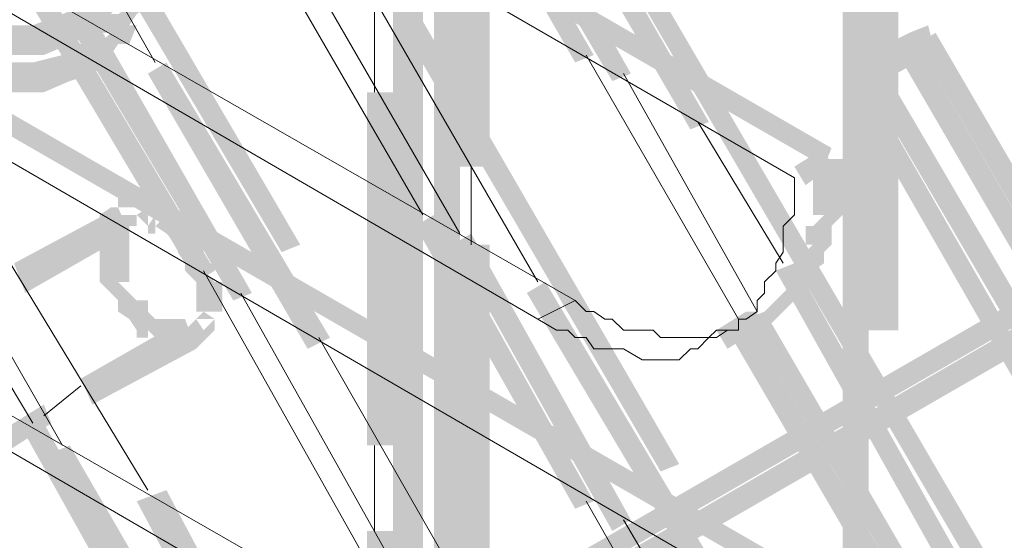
# Model space of a CAD drawing. Header units: millimetres. Extents: x -91 to 1961, y -1152 to 358.
# Tile 236 of 256: x 203.69 to 208.07, y 110.92 to 113.24. Entities that reach past the tile are written whole.
import ezdxf

# ---------------------------------------------------------------- set-up
doc = ezdxf.new("R2010")
doc.units = ezdxf.units.MM
doc.header["$MEASUREMENT"] = 0
doc.layers.get('0').update_dxf_attribs({"linetype": 'CONTINUOUS'})

msp = doc.modelspace()

# ---------------------------------------------------------------- hatches: boundary and pattern name
at = {"true_color": 0xaaaaaa}
h = msp.add_hatch(color=253, dxfattribs=at)
h.paths.add_polyline_path([(207.3545, 108.5956), (207.3545, 114.9487), (207.4703, 114.9487), (207.4703, 108.5956)])
h.paths.add_polyline_path([(207.3545, 118.1253), (207.3545, 124.4784), (207.4703, 124.4784), (207.4703, 118.1253)])
h.paths.add_polyline_path([(207.3545, 127.655), (207.3545, 134.0082), (207.4703, 134.0082), (207.4703, 127.655)])
h.paths.add_polyline_path([(207.3545, 137.1848), (207.3545, 143.5379), (207.4703, 143.5379), (207.4703, 137.1848)])
h.paths.add_polyline_path([(207.3545, 146.7145), (207.3545, 153.0676), (207.4703, 153.0676), (207.4703, 146.7145)])
h.paths.add_polyline_path([(207.3545, 156.2442), (207.3545, 162.5974), (207.4703, 162.5974), (207.4703, 156.2442)])
h.paths.add_polyline_path([(207.3545, 165.774), (207.3545, 165.9394), (207.4703, 165.9394), (207.4703, 165.774)])
h = msp.add_hatch(color=253, dxfattribs=at)
h.paths.add_polyline_path([(207.6027, 165.8567), (207.6027, 159.5035), (207.4703, 159.5035), (207.4703, 165.8567)])
h.paths.add_polyline_path([(207.6027, 156.3269), (207.6027, 149.9738), (207.4703, 149.9738), (207.4703, 156.3269)])
h.paths.add_polyline_path([(207.6027, 146.7972), (207.6027, 140.4441), (207.4703, 140.4441), (207.4703, 146.7972)])
h.paths.add_polyline_path([(207.6027, 137.2675), (207.6027, 130.9143), (207.4703, 130.9143), (207.4703, 137.2675)])
h.paths.add_polyline_path([(207.6027, 127.7377), (207.6027, 121.3846), (207.4703, 121.3846), (207.4703, 127.7377)])
h.paths.add_polyline_path([(207.6027, 118.208), (207.6027, 111.8549), (207.4703, 111.8549), (207.4703, 118.208)])
h.paths.add_polyline_path([(207.6027, 108.6783), (207.6027, 108.5128), (207.4703, 108.5128), (207.4703, 108.6783)])
h = msp.add_hatch(color=253, dxfattribs=at)
h.paths.add_polyline_path([(205.485, 164.8805), (205.485, 158.5274), (205.3526, 158.5274), (205.3526, 164.8805)])
h.paths.add_polyline_path([(205.485, 155.3508), (205.485, 148.9977), (205.3526, 148.9977), (205.3526, 155.3508)])
h.paths.add_polyline_path([(205.485, 145.8211), (205.485, 139.4679), (205.3526, 139.4679), (205.3526, 145.8211)])
h.paths.add_polyline_path([(205.485, 136.2913), (205.485, 129.9382), (205.3526, 129.9382), (205.3526, 136.2913)])
h.paths.add_polyline_path([(205.485, 126.7616), (205.485, 120.4085), (205.3526, 120.4085), (205.3526, 126.7616)])
h.paths.add_polyline_path([(205.485, 117.2319), (205.485, 110.8787), (205.3526, 110.8787), (205.3526, 117.2319)])
h.paths.add_polyline_path([(205.485, 107.7021), (205.485, 107.5367), (205.3526, 107.5367), (205.3526, 107.7021)])
h = msp.add_hatch(color=253, dxfattribs=at)
h.paths.add_polyline_path([(205.6504, 164.8805), (205.6504, 158.5274), (205.5346, 158.5274), (205.5346, 164.8805)])
h.paths.add_polyline_path([(205.6504, 155.3508), (205.6504, 148.9977), (205.5346, 148.9977), (205.5346, 155.3508)])
h.paths.add_polyline_path([(205.6504, 145.8211), (205.6504, 139.4679), (205.5346, 139.4679), (205.5346, 145.8211)])
h.paths.add_polyline_path([(205.6504, 136.2913), (205.6504, 129.9382), (205.5346, 129.9382), (205.5346, 136.2913)])
h.paths.add_polyline_path([(205.6504, 126.7616), (205.6504, 120.4085), (205.5346, 120.4085), (205.5346, 126.7616)])
h.paths.add_polyline_path([(205.6504, 117.2319), (205.6504, 110.8787), (205.5346, 110.8787), (205.5346, 117.2319)])
h.paths.add_polyline_path([(205.6504, 107.7021), (205.6504, 107.5367), (205.5346, 107.5367), (205.5346, 107.7021)])
h = msp.add_hatch(color=253, dxfattribs=at)
h.paths.add_polyline_path([(205.6504, 112.5828), (205.6504, 118.936), (205.7828, 118.936), (205.7828, 112.5828)])
h.paths.add_polyline_path([(205.6504, 122.1126), (205.6504, 128.4657), (205.7828, 128.4657), (205.7828, 122.1126)])
h.paths.add_polyline_path([(205.6504, 131.6423), (205.6504, 137.9954), (205.7828, 137.9954), (205.7828, 131.6423)])
h.paths.add_polyline_path([(205.6504, 141.172), (205.6504, 147.5252), (205.7828, 147.5252), (205.7828, 141.172)])
h.paths.add_polyline_path([(205.6504, 150.7018), (205.6504, 157.0549), (205.7828, 157.0549), (205.7828, 150.7018)])
h.paths.add_polyline_path([(205.6504, 160.2315), (205.6504, 164.7978), (205.7828, 164.7978), (205.7828, 160.2315)])
h = msp.add_hatch(color=253, dxfattribs=at)
h.paths.add_polyline_path([(236.4897, 128.201), (230.9803, 124.9913), (230.9472, 125.0741), (236.44, 128.2837)])
h.paths.add_polyline_path([(228.2339, 123.4196), (222.7245, 120.243), (222.6749, 120.3257), (228.1842, 123.5023)])
h.paths.add_polyline_path([(220.0112, 118.6382), (214.5018, 115.4616), (214.4687, 115.5443), (219.9285, 118.7209)])
h.paths.add_polyline_path([(211.7554, 113.8402), (206.246, 110.6636), (206.2129, 110.7629), (211.7058, 113.9395)])
h = msp.add_hatch(color=253, dxfattribs=at)
h.paths.add_polyline_path([(204.9721, 110.1673), (210.4814, 113.3439), (210.5311, 113.2612), (205.0217, 110.0846)])
h.paths.add_polyline_path([(213.2444, 114.8991), (218.7372, 118.0757), (218.7869, 117.9929), (213.2775, 114.8164)])
h.paths.add_polyline_path([(221.5002, 119.697), (226.9599, 122.8736), (227.0427, 122.7909), (221.5333, 119.6143)])
h.paths.add_polyline_path([(229.7064, 124.4288), (235.2157, 127.6054), (235.2985, 127.5227), (229.8056, 124.3461)])
h = msp.add_hatch(color=253, dxfattribs=at)
h.paths.add_polyline_path([(209.588, 103.93), (206.4115, 109.4393), (206.5107, 109.489), (209.6873, 103.9796)])
h.paths.add_polyline_path([(204.8563, 112.2023), (202.5565, 116.0903), (202.6558, 116.1399), (204.939, 112.2354)])
for points in [[(207.2718, 112.5828), (201.7624, 115.7594), (201.7955, 115.8421), (207.3049, 112.6655)], [(205.9978, 114.1049), (206.7589, 112.7814), (206.6762, 112.7483), (205.9151, 114.0553)], [(205.8324, 114.0222), (206.4115, 112.9964), (206.3287, 112.9634), (205.7331, 113.9726)], [(206.1633, 113.0461), (205.6504, 113.9395), (205.7331, 113.9726), (206.246, 113.0792)], [(207.2718, 110.6306), (201.7624, 113.8071), (201.7955, 113.8899), (207.3049, 110.7133)], [(202.9867, 113.5093), (202.9867, 113.4597), (202.9867, 113.4762), (203.0363, 113.377), (202.9867, 113.377), (203.0363, 113.3439), (203.0363, 113.377), (203.1191, 113.3439), (203.1191, 113.2942), (203.1522, 113.2612), (203.1522, 113.2942), (203.2845, 113.2612), (203.3672, 113.2115), (203.3341, 113.2115), (203.45, 113.2115), (203.5327, 113.2115), (203.665, 113.2115), (203.7478, 113.2115), (203.8801, 113.2612), (203.9628, 113.2942), (204.0456, 113.3439), (204.0456, 113.2942), (204.0952, 113.3439), (204.1283, 113.377), (204.0952, 113.377), (204.1283, 113.4597), (204.1283, 113.4762), (204.1283, 113.5093), (204.2606, 113.5093), (204.2606, 113.4597), (204.2606, 113.4266), (204.211, 113.3439), (204.1779, 113.3439), (204.1283, 113.2942), (204.0952, 113.2612), (204.0952, 113.2115), (204.0125, 113.1784), (203.9132, 113.1288), (203.7974, 113.0792), (203.7478, 113.0792), (203.665, 113.0792), (203.5327, 113.0792), (203.45, 113.0792), (203.3341, 113.0792), (203.3176, 113.0957), (203.2349, 113.1288), (203.1191, 113.1784), (203.1191, 113.2115), (203.0694, 113.2612), (203.0694, 113.2115), (202.9867, 113.2612), (202.9867, 113.2942), (202.9536, 113.3439), (202.904, 113.3439), (202.8544, 113.4266), (202.8544, 113.4597), (202.8544, 113.5093)], [(202.9867, 113.377), (202.9867, 113.2942), (202.9536, 113.2942), (202.9867, 113.2612), (203.0363, 113.2612), (203.0694, 113.1784), (203.0363, 113.2115), (203.1191, 113.1784), (203.1191, 113.1288), (203.1522, 113.0792), (203.1522, 113.1288), (203.2845, 113.0792), (203.2845, 113.0957), (203.3672, 113.0461), (203.3341, 113.0461), (203.45, 113.0461), (203.5327, 113.0461), (203.665, 113.0461), (203.7478, 113.0461), (203.8801, 113.0792), (203.8801, 113.0957), (203.9628, 113.1288), (204.0456, 113.1784), (204.0456, 113.1288), (204.0952, 113.1784), (204.0456, 113.1784), (204.0952, 113.2612), (204.1283, 113.2612), (204.1779, 113.2942), (204.1283, 113.2942), (204.1283, 113.377), (204.2606, 113.377), (204.2606, 113.2942), (204.211, 113.2612), (204.1779, 113.2115), (204.211, 113.2115), (204.1779, 113.1288), (204.1283, 113.1288), (204.0952, 113.0792), (204.0952, 113.0461), (204.0125, 112.9964), (203.9132, 112.9634), (203.7974, 112.9137), (203.7478, 112.9137), (203.665, 112.9137), (203.5327, 112.9137), (203.45, 112.9137), (203.3341, 112.9137), (203.3176, 112.9137), (203.2349, 112.9634), (203.1191, 112.9964), (203.1191, 113.0461), (203.0694, 113.0792), (203.0694, 113.0461), (202.9867, 113.0792), (202.9536, 113.1288), (202.904, 113.2115), (202.9536, 113.2115), (202.904, 113.2612), (202.8544, 113.2942), (202.8544, 113.377)], [(204.4757, 112.0699), (203.7478, 113.2942), (203.8305, 113.3439), (204.5585, 112.1196)], [(204.0125, 113.2612), (204.7239, 112.0203), (204.6412, 111.9872), (203.9132, 113.2115)], [(207.7681, 113.0792), (207.6854, 113.0461), (207.6523, 113.1784), (207.735, 113.2115)], [(207.3876, 113.0461), (207.6523, 113.1784), (207.6854, 113.0461), (207.4372, 112.9137)], [(207.6854, 113.1288), (208.4465, 111.8218), (208.3637, 111.7721), (207.6027, 113.0792)], [(204.3434, 113.0461), (205.0713, 111.8218), (204.9721, 111.7721), (204.2606, 112.9964)], [(207.52, 113.0461), (208.3637, 111.6067), (208.281, 111.5571), (207.4372, 112.9964)], [(208.4465, 111.0607), (207.3545, 112.9634), (207.4372, 112.9964), (208.5292, 111.0938)], [(207.1394, 112.5828), (207.2718, 112.6655), (207.3049, 112.5828), (207.1891, 112.5001)], [(204.1779, 112.285), (203.7147, 112.0203), (203.665, 112.1527), (204.1283, 112.4008)], [(206.1633, 111.0607), (205.4519, 112.3181), (205.5346, 112.3677), (206.246, 111.0938)], [(205.7, 112.285), (206.4115, 111.0111), (206.3287, 110.9614), (205.6173, 112.2354)], [(205.6504, 112.2354), (205.6504, 110.6306), (205.7828, 110.6306), (205.7828, 112.2354)], [(207.1394, 112.1527), (208.4465, 109.8199), (208.3637, 109.7868), (207.0567, 112.1196)], [(206.0309, 112.0699), (206.7589, 110.8456), (206.6762, 110.796), (205.9482, 112.0203)], [(206.792, 111.8549), (206.9243, 111.9376), (206.974, 111.8549), (206.8416, 111.7721)], [(207.0071, 111.9376), (208.3637, 109.6048), (208.281, 109.5717), (206.9243, 111.9045)], [(204.4757, 111.7721), (204.0125, 111.524), (203.9628, 111.6398), (204.4261, 111.9045)], [(208.4465, 109.1084), (206.8416, 111.8549), (206.9243, 111.9045), (208.5292, 109.1415)], [(206.8913, 111.9045), (206.9243, 111.9045), (206.8913, 111.8549), (206.8913, 111.9045), (207.0071, 111.9045), (207.0071, 111.8549), (206.9243, 111.7721), (206.8913, 111.7721)], [(203.8305, 111.4412), (203.4169, 111.1765), (203.3672, 111.2593), (203.7974, 111.524)], [(204.4261, 110.1177), (203.7147, 111.3916), (203.7974, 111.4412), (204.5088, 110.1673)], [(203.9132, 111.342), (204.6412, 110.0846), (204.5585, 110.0349), (203.8305, 111.3089)], [(204.3434, 111.1434), (205.0217, 109.8695), (204.8893, 109.8199), (204.211, 111.0938)], [(205.2368, 110.9614), (205.2368, 108.943), (205.3526, 108.943), (205.3526, 110.9614)]]:
    msp.add_hatch(color=253, dxfattribs=at).paths.add_polyline_path(points)
h = msp.add_hatch(color=253, dxfattribs=at)
h.paths.add_polyline_path([(211.2921, 102.9704), (208.1156, 108.4632), (208.2479, 108.5128), (211.3749, 103.0035)])
h.paths.add_polyline_path([(206.5438, 111.2262), (204.2937, 115.0811), (204.393, 115.1142), (206.6265, 111.2593)])
h = msp.add_hatch(color=253, dxfattribs=at)
h.paths.add_polyline_path([(212.9797, 101.9942), (209.8031, 107.4871), (209.9355, 107.5367), (213.0624, 102.0273)])
h.paths.add_polyline_path([(208.2479, 110.25), (205.9978, 114.1049), (206.0806, 114.138), (208.3306, 110.2831)])
h = msp.add_hatch(color=253, dxfattribs=at)
h.paths.add_polyline_path([(214.6838, 101.0181), (211.5072, 106.5275), (211.623, 106.5606), (214.7665, 101.0512)])
h.paths.add_polyline_path([(209.9355, 109.2739), (207.6854, 113.1288), (207.7681, 113.1784), (210.0182, 109.3235)])
h = msp.add_hatch(color=253, dxfattribs=at)
h.paths.add_polyline_path([(205.2368, 108.8934), (205.3526, 108.8934), (205.3526, 107.454), (205.2368, 107.454)])
h.paths.add_polyline_path([(205.2368, 112.9137), (205.3526, 112.9137), (205.3526, 111.342), (205.2368, 111.342)])
h = msp.add_hatch(color=253, dxfattribs=at)
h.paths.add_polyline_path([(206.9243, 111.9376), (206.974, 111.9376), (206.974, 111.9045), (207.0071, 111.9376), (207.0567, 111.9872), (207.0898, 111.9376), (207.0567, 111.9045), (207.0071, 111.8549), (206.974, 111.8218), (206.9243, 111.8218)])
h.paths.add_polyline_path([(207.0567, 111.9872), (207.0898, 112.0203), (207.1394, 112.0699), (207.0898, 112.0699), (207.0898, 112.1196), (207.1394, 112.1196), (207.1891, 112.1527), (207.1394, 112.1527), (207.1394, 112.2023), (207.1891, 112.2023), (207.2221, 112.2354), (207.1891, 112.2354), (207.1891, 112.285), (207.1891, 112.3181), (207.2221, 112.3181), (207.2718, 112.3677), (207.2221, 112.3677), (207.2221, 112.4008), (207.2221, 112.4505), (207.2221, 112.5332), (207.2221, 112.5828), (207.2221, 112.6159), (207.3545, 112.6159), (207.3545, 112.5828), (207.3545, 112.5332), (207.3545, 112.4505), (207.3545, 112.4008), (207.3545, 112.3677), (207.3049, 112.3181), (207.2718, 112.285), (207.3049, 112.3181), (207.3049, 112.285), (207.3049, 112.2354), (207.2718, 112.2023), (207.2221, 112.1527), (207.2718, 112.2023), (207.2718, 112.1527), (207.2221, 112.1196), (207.1891, 112.0699), (207.2221, 112.1196), (207.2221, 112.0699), (207.1891, 112.0203), (207.1394, 111.9872), (207.0898, 111.9376)])
h = msp.add_hatch(color=253, dxfattribs=at)
h.paths.add_polyline_path([(204.2937, 112.285), (204.2606, 112.285), (204.2606, 112.4008), (204.2937, 112.4008)])
h.paths.add_polyline_path([(204.2606, 112.3181), (204.211, 112.3677), (204.2606, 112.4008), (204.2937, 112.3677)])
h.paths.add_polyline_path([(204.211, 112.3181), (204.1779, 112.3181), (204.1779, 112.4505), (204.211, 112.4505)])
h.paths.add_polyline_path([(204.1779, 112.3181), (204.1283, 112.3181), (204.1283, 112.4505), (204.1779, 112.4505)])
h.paths.add_polyline_path([(204.211, 112.4008), (204.211, 112.3677), (204.0952, 112.3677), (204.0952, 112.4008)])
h = msp.add_hatch(color=253, dxfattribs=at)
h.paths.add_polyline_path([(204.1283, 112.285), (204.0952, 112.285), (204.1779, 112.3677), (204.1779, 112.3181), (204.1779, 112.285), (204.0456, 112.285), (204.0456, 112.3181), (204.0456, 112.3677), (204.0952, 112.4008), (204.1283, 112.4008)])
h.paths.add_polyline_path([(204.1779, 112.285), (204.1779, 112.2354), (204.1779, 112.1527), (204.1779, 112.1196), (204.1779, 112.0699), (204.1283, 112.0699), (204.1779, 112.0203), (204.211, 111.9872), (204.2606, 111.9872), (204.2606, 111.9376), (204.211, 111.9376), (204.2606, 111.9045), (204.211, 111.9376), (204.2606, 111.9376), (204.2937, 111.9045), (204.3434, 111.8549), (204.2937, 111.9045), (204.3434, 111.9045), (204.393, 111.9045), (204.4261, 111.9045), (204.4261, 111.7721), (204.393, 111.7721), (204.3434, 111.7721), (204.2937, 111.7721), (204.2937, 111.8218), (204.2606, 111.8549), (204.2606, 111.8218), (204.211, 111.8218), (204.211, 111.8549), (204.1779, 111.9045), (204.1283, 111.9376), (204.1283, 111.9872), (204.1779, 111.9376), (204.1283, 111.9872), (204.0952, 112.0203), (204.0456, 112.0699), (204.0456, 112.1196), (204.0456, 112.1527), (204.0456, 112.2354), (204.0456, 112.285)])
h = msp.add_hatch(color=253, dxfattribs=at)
h.paths.add_polyline_path([(204.4261, 111.9045), (204.4757, 111.9045), (204.4261, 111.8549), (204.4261, 111.9045), (204.5585, 111.9045), (204.5585, 111.8549), (204.4757, 111.7721), (204.4261, 111.7721)])
h.paths.add_polyline_path([(204.4757, 111.9045), (204.5088, 111.9376), (204.5585, 111.9045), (204.5088, 111.8549)])
h.paths.add_polyline_path([(204.4757, 111.9376), (204.4757, 111.9872), (204.4757, 112.0203), (204.4757, 112.0699), (204.5088, 112.0203), (204.4757, 112.0699), (204.4261, 112.1196), (204.4261, 112.1527), (204.5585, 112.1527), (204.5585, 112.1196), (204.5088, 112.1196), (204.5585, 112.0699), (204.5915, 112.0699), (204.5915, 112.0203), (204.5915, 111.9872), (204.5915, 111.9376)])
h.paths.add_polyline_path([(204.4757, 112.1196), (204.4261, 112.1527), (204.393, 112.2023), (204.393, 112.2354), (204.4261, 112.2023), (204.393, 112.2354), (204.4261, 112.285), (204.4757, 112.2354), (204.5088, 112.2354), (204.5088, 112.2023), (204.4757, 112.2023), (204.5088, 112.1527)])
h.paths.add_polyline_path([(204.393, 112.2354), (204.3434, 112.285), (204.2937, 112.3181), (204.3434, 112.3677), (204.393, 112.3181), (204.4261, 112.285)])

# ---------------------------------------------------------------- linework, layer by layer
at = {"color": 7, "linetype": 'Continuous', "lineweight": 20}
for points in [[(200.8359, 116.173), (207.1394, 112.5332), (207.1394, 112.5332)], [(203.3341, 114.7336), (204.2937, 113.0461), (204.2937, 113.0461)], [(202.0933, 114.32), (206.1633, 111.9872), (206.1633, 111.9872)], [(200.8359, 114.2373), (207.1394, 110.5809), (207.1394, 110.5809)], [(205.9978, 111.9045), (201.9775, 114.2373), (201.9775, 114.2373)], [(205.485, 112.3677), (204.5088, 114.0553), (204.5088, 114.0553)], [(204.6743, 113.9726), (205.6504, 112.285), (205.6504, 112.285)], [(205.0217, 113.7575), (205.9978, 112.0699), (205.9978, 112.0699)], [(203.7478, 111.4412), (202.7385, 113.1288), (202.7385, 113.1288)], [(206.8913, 111.9045), (206.2129, 113.0792), (206.2129, 113.0792)], [(202.904, 113.0461), (203.8801, 111.342), (203.8801, 111.342)], [(206.3784, 112.9964), (206.974, 111.9376), (206.974, 111.9376)], [(203.2349, 112.831), (204.2606, 111.1434), (204.2606, 111.1434)], [(206.7093, 112.7814), (207.0898, 112.1527), (207.0898, 112.1527)], [(207.1394, 112.5001), (207.1394, 112.5332), (207.1394, 112.5332)], [(207.1394, 112.4505), (207.1394, 112.5001), (207.1394, 112.5001)], [(207.1394, 112.3677), (207.1394, 112.4505), (207.1394, 112.4505)], [(202.0933, 112.3677), (206.1633, 110.0349), (206.1633, 110.0349)], [(207.0898, 112.3181), (207.1394, 112.3677), (207.1394, 112.3677)], [(205.9978, 109.9522), (201.9775, 112.285), (201.9775, 112.285)], [(207.0898, 112.285), (207.0898, 112.3181), (207.0898, 112.3181)], [(207.0898, 112.2354), (207.0898, 112.285), (207.0898, 112.285)], [(207.0567, 112.1527), (207.0898, 112.2023), (207.0898, 112.2023)], [(207.0898, 112.2023), (207.0898, 112.2354), (207.0898, 112.2354)], [(207.0567, 112.1196), (207.0567, 112.1527), (207.0567, 112.1527)], [(205.485, 110.3824), (204.5088, 112.1196), (204.5088, 112.1196)], [(207.0071, 112.0699), (207.0567, 112.1196), (207.0567, 112.1196)], [(207.0071, 112.0203), (207.0071, 112.0699), (207.0071, 112.0699)], [(204.6743, 112.0203), (205.6504, 110.2831), (205.6504, 110.2831)], [(206.974, 111.9872), (207.0071, 112.0203), (207.0071, 112.0203)], [(206.1633, 111.9872), (206.2129, 111.9376), (206.2129, 111.9376)], [(206.974, 111.9376), (206.974, 111.9872), (206.974, 111.9872)], [(206.2129, 111.9376), (206.246, 111.9376), (206.246, 111.9376)], [(206.246, 111.9376), (206.2956, 111.9045), (206.2956, 111.9045)], [(206.9243, 111.9045), (206.974, 111.9376), (206.974, 111.9376)], [(205.9978, 111.9045), (206.0806, 111.8549), (206.0806, 111.8549)], [(206.2956, 111.9045), (206.3287, 111.9045), (206.3287, 111.9045)], [(206.3287, 111.9045), (206.3784, 111.8549), (206.3784, 111.8549)], [(206.8913, 111.8549), (206.8913, 111.9045), (206.8913, 111.9045)], [(206.8913, 111.9045), (206.9243, 111.9045), (206.9243, 111.9045)], [(206.0806, 111.8549), (206.1302, 111.8549), (206.1302, 111.8549)], [(206.1302, 111.8549), (206.1633, 111.8218), (206.1633, 111.8218)], [(206.3784, 111.8549), (206.4115, 111.8549), (206.4115, 111.8549)], [(206.4115, 111.8549), (206.4611, 111.8549), (206.4611, 111.8549)], [(206.4611, 111.8549), (206.5107, 111.8549), (206.5107, 111.8549)], [(206.5107, 111.8549), (206.5438, 111.8218), (206.5438, 111.8218)], [(206.7589, 111.8218), (206.792, 111.8549), (206.792, 111.8549)], [(206.792, 111.8218), (206.8416, 111.8549), (206.8416, 111.8549)], [(206.792, 111.8549), (206.8416, 111.8549), (206.8416, 111.8549)], [(206.8416, 111.8549), (206.8913, 111.8549), (206.8913, 111.8549)], [(206.8416, 111.8549), (206.8913, 111.8549), (206.8913, 111.8549)], [(205.0217, 111.8218), (205.9978, 110.1177), (205.9978, 110.1177)], [(206.1633, 111.8218), (206.2129, 111.8218), (206.2129, 111.8218)], [(206.2129, 111.8218), (206.246, 111.7721), (206.246, 111.7721)], [(206.5438, 111.8218), (206.5934, 111.8218), (206.5934, 111.8218)], [(206.5934, 111.8218), (206.6265, 111.8218), (206.6265, 111.8218)], [(206.6265, 111.8218), (206.6762, 111.8218), (206.6762, 111.8218)], [(206.6762, 111.8218), (206.7093, 111.8218), (206.7093, 111.8218)], [(206.7093, 111.7721), (206.7589, 111.8218), (206.7589, 111.8218)], [(206.7093, 111.8218), (206.7589, 111.8218), (206.7589, 111.8218)], [(206.7589, 111.8218), (206.792, 111.8218), (206.792, 111.8218)], [(206.246, 111.7721), (206.2956, 111.7721), (206.2956, 111.7721)], [(206.2956, 111.7721), (206.3287, 111.7721), (206.3287, 111.7721)], [(206.3287, 111.7721), (206.3784, 111.7721), (206.3784, 111.7721)], [(206.3784, 111.7721), (206.4611, 111.7225), (206.4611, 111.7225)], [(206.6265, 111.7225), (206.6762, 111.7721), (206.6762, 111.7721)], [(206.6762, 111.7721), (206.7093, 111.7721), (206.7093, 111.7721)], [(206.4611, 111.7225), (206.5107, 111.7225), (206.5107, 111.7225)], [(206.5107, 111.7225), (206.5438, 111.7225), (206.5438, 111.7225)], [(206.5438, 111.7225), (206.5934, 111.7225), (206.5934, 111.7225)], [(206.5934, 111.7225), (206.6265, 111.7225), (206.6265, 111.7225)], [(203.9628, 111.6067), (203.7974, 111.4743), (203.7974, 111.4743)], [(206.8913, 109.9026), (206.2129, 111.0938), (206.2129, 111.0938)], [(206.3784, 111.0111), (206.974, 110.0019), (206.974, 110.0019)]]:
    msp.add_lwpolyline(points, dxfattribs=at)
at = {"color": 7, "linetype": 'Continuous', "lineweight": 5}
for points in [[(205.2699, 113.3439), (205.2699, 112.9137), (205.2699, 112.9137)], [(205.7, 112.2354), (205.7, 112.5828), (205.7, 112.5828)], [(205.9978, 111.9045), (206.1633, 111.9872), (206.1633, 111.9872)], [(205.2699, 111.342), (205.2699, 110.9614), (205.2699, 110.9614)]]:
    msp.add_lwpolyline(points, dxfattribs=at)

doc.saveas('drawing.dxf')
